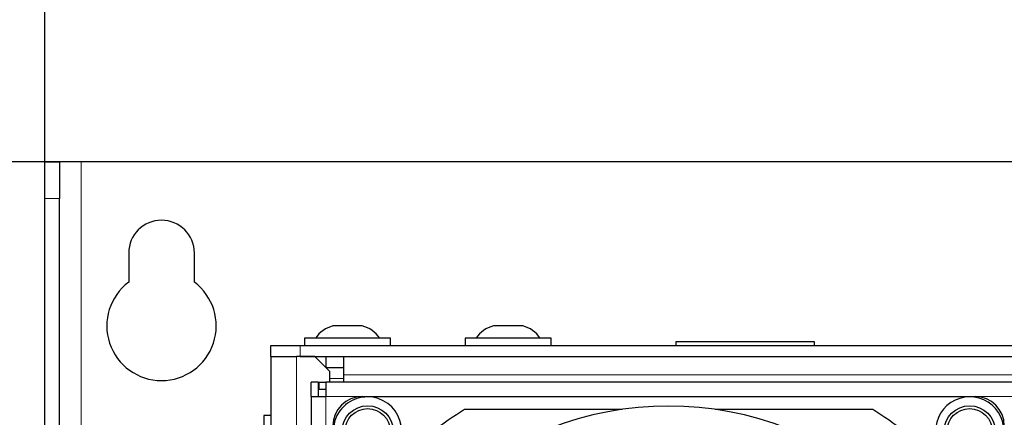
# Model space of a CAD drawing. Header units: millimetres. Extents: x 5 to 418, y 2 to 292.
# Tile 41 of 50: x 40 to 74, y 234 to 248. Entities that reach past the tile are written whole.
import ezdxf

# ---------------------------------------------------------------- set-up
doc = ezdxf.new("R2010")
doc.units = ezdxf.units.MM
doc.layers.add('SLD-0', color=7, linetype='Continuous')
doc.styles.add('SLDTEXTSTYLE1', font='TXT', dxfattribs={"width": 0.605})
doc.dimstyles.new('SLDDIMSTYLE0', dxfattribs={"dimtxt": 3.5, "dimasz": 3.5, "dimexe": 0, "dimexo": 0.0625, "dimgap": 0.875, "dimtad": 1, "dimlfac": 4, "dimrnd": 1e-09, "dimzin": 12, "dimdsep": 46, "dimtxsty": 'SLDTEXTSTYLE1', "dimsah": 1, "dimcen": 0.09, "dimadec": 0, "dimazin": 3, "dimtfac": 1, "dimtofl": 0, "dimtmove": 0, "dimatfit": 3, "dimfxl": 1, "dimfrac": 2, "dimtolj": 1, "dimtzin": 12, "dimarcsym": 0})

# ---------------------------------------------------------------- blocks, each defined once
blk = doc.blocks.new('_D')
at = {"layer": 'SLD-0', "color": 7}
for p, q in [((41.196, 241.631), (41.196, 260.881)), ((139.196, 241.631), (139.196, 260.881)), ((139.196, 259.881), (41.196, 259.881))]:
    blk.add_line(p, q, dxfattribs=at)
for points in [[(41.196, 259.881), (44.696, 259.421), (44.696, 260.341)], [(139.196, 259.881), (135.696, 260.341), (135.696, 259.421)]]:
    blk.add_solid(points, dxfattribs=at)
at = {"layer": 'SLD-0', "color": 7, "insert": (86.186, 264.393), "char_height": 3.5, "attachment_point": 1, "style": 'SLDTEXTSTYLE1'}
blk.add_mtext('392', dxfattribs=at)
blk = doc.blocks.new('_D_1')
at = {"layer": 'SLD-0', "color": 7}
for p, q in [((42.446, 242.881), (32.273, 242.881)), ((33.273, 242.881), (33.273, 92.881)), ((42.446, 92.881), (32.273, 92.881))]:
    blk.add_line(p, q, dxfattribs=at)
for points in [[(33.273, 242.881), (32.813, 239.381), (33.733, 239.381)], [(33.273, 92.881), (33.733, 96.381), (32.813, 96.381)]]:
    blk.add_solid(points, dxfattribs=at)
at = {"layer": 'SLD-0', "color": 7, "insert": (28.761, 163.871), "char_height": 3.5, "attachment_point": 1, "rotation": 90, "style": 'SLDTEXTSTYLE1'}
blk.add_mtext('600', dxfattribs=at)

msp = doc.modelspace()

# ---------------------------------------------------------------- linework, layer by layer
at = {"color": 7, "linetype": 'Continuous', "lineweight": 25}
for p, q in [((41.1961, 242.8752), (41.2023, 242.8815)), ((41.1961, 241.6315), (41.1961, 242.8752)), ((41.2023, 242.8815), (41.7065, 242.8815)), ((41.7065, 242.8815), (41.6961, 242.8752)), ((41.6961, 242.8752), (41.6961, 241.6315)), ((42.4461, 242.8815), (41.7065, 242.8815)), ((137.9461, 242.8815), (42.4461, 242.8815)), ((41.1961, 232.8528), (41.1961, 241.6315)), ((41.6961, 232.8528), (41.6961, 241.6315)), ((44.0711, 239.7565), (44.0711, 238.7565)), ((46.3211, 238.7565), (46.3211, 239.7565)), ((52.0711, 237.2565), (51.0711, 237.2565)), ((57.5711, 237.2565), (56.5711, 237.2565)), ((50.0961, 236.8315), (50.0961, 236.5815)), ((53.0461, 236.8315), (50.0961, 236.8315)), ((53.0461, 236.5815), (53.0461, 236.8315)), ((55.5961, 236.8315), (55.5961, 236.5815)), ((58.5461, 236.8315), (55.5961, 236.8315)), ((58.5461, 236.5815), (58.5461, 236.8315)), ((48.9461, 236.2065), (48.9461, 236.5815)), ((48.9461, 236.5815), (49.9461, 236.5815)), ((49.9461, 236.5815), (130.4461, 236.5815)), ((62.8211, 236.7065), (62.8211, 236.5815)), ((62.8815, 236.7065), (62.8211, 236.7065)), ((67.5711, 236.7065), (62.8815, 236.7065)), ((67.5711, 236.5815), (67.5711, 236.7065)), ((48.9461, 236.2065), (48.9461, 202.1565)), ((48.9461, 236.2065), (49.8211, 236.2065)), ((50.4461, 236.2065), (49.8211, 236.2065)), ((49.9461, 236.2065), (130.4461, 236.2065)), ((50.9461, 235.7065), (50.4461, 236.2065)), ((50.8211, 236.2065), (50.8211, 235.8315)), ((51.4461, 235.5815), (51.4461, 236.2065)), ((50.8211, 235.8315), (51.4461, 235.8315)), ((50.9461, 235.7065), (50.9461, 235.3315)), ((51.4461, 235.3315), (51.4461, 235.5815)), ((50.5711, 235.3315), (50.3211, 235.3315)), ((50.3211, 234.8315), (50.3211, 235.3315)), ((50.5711, 234.8315), (50.5711, 235.3315)), ((50.5961, 235.3315), (50.8211, 235.3315)), ((50.5961, 235.0815), (50.5961, 235.3315)), ((50.8211, 235.3315), (50.8211, 234.8315)), ((98.8211, 235.3315), (50.8211, 235.3315)), ((50.3211, 234.8315), (50.3211, 211.8315)), ((50.3211, 234.8315), (50.8211, 234.8315)), ((50.5961, 235.0815), (50.8211, 235.0815)), ((52.0711, 234.8315), (73.0711, 234.8315)), ((48.9461, 234.1815), (48.6961, 234.1815)), ((48.6961, 234.1815), (48.6961, 231.3546)), ((60.9823, 234.394), (55.5779, 234.394)), ((69.5642, 234.394), (64.1598, 234.394))]:
    msp.add_line(p, q, dxfattribs=at)
at = {"color": 7, "linetype": 'Continuous', "lineweight": 18}
for p, q in [((42.4461, 92.8814), (42.4461, 242.8815)), ((41.6961, 241.6315), (41.1961, 241.6315)), ((49.9461, 236.5815), (49.9461, 236.2065)), ((49.8211, 236.2065), (49.8211, 207.064)), ((128.9461, 235.5815), (51.4461, 235.5815)), ((51.4461, 235.4565), (50.9461, 235.4565)), ((50.8211, 234.8315), (50.8211, 211.8315)), ((52.0711, 234.8315), (50.8211, 234.8315)), ((76.5711, 234.8315), (73.0711, 234.8315))]:
    msp.add_line(p, q, dxfattribs=at)
at = {"color": 7, "linetype": 'Continuous', "lineweight": 25}
for centre, radius in [((52.2586, 233.644), 0.875), ((72.8836, 233.644), 0.875), ((52.2586, 233.644), 0.775), ((72.8836, 233.644), 0.775)]:
    msp.add_circle(centre, radius, dxfattribs=at)
for centre, radius, start, end in [((45.1961, 239.7565), 1.125, 0, 180), ((45.1961, 237.2565), 1.875, 126.8699, 53.1301), ((51.3086, 236.2851), 1, 103.74131, 146.88111), ((51.8335, 236.2851), 1, 33.11889, 76.25869), ((56.8086, 236.2851), 1, 103.74131, 146.88111), ((57.3335, 236.2851), 1, 33.11889, 76.25869), ((52.0711, 233.8315), 1, 90, 180), ((52.2523, 233.6502), 1.1716, 0, 287.91104), ((72.8898, 233.6502), 1.1716, 0, 197.91104), ((73.0711, 233.8315), 1, 0, 90), ((62.5711, 223.3315), 11.176, 46.13948, 133.86052), ((62.5711, 223.3315), 13.0875, 122.29889, 134.03176), ((62.5711, 223.3315), 13.0875, 45.98193, 57.70111)]:
    msp.add_arc(centre, radius, start, end, dxfattribs=at)

# ---------------------------------------------------------------- dimensions: what is measured, and where the dimension line sits
at = {"layer": 'SLD-0', "color": 7}
dim = msp.add_linear_dim(base=(41.1961, 259.8815), p1=(139.1961, 241.6315), p2=(41.1961, 241.6315), dimstyle='SLDDIMSTYLE0', dxfattribs=at)
dim.commit()
dim.dimension.update_dxf_attribs({"geometry": '_D', "text_midpoint": (90.1961, 259.8815), "dimtype": 160})
dim = msp.add_linear_dim(base=(33.273, 92.8815), p1=(42.4461, 242.8815), p2=(42.4461, 92.8815), angle=90, dimstyle='SLDDIMSTYLE0', dxfattribs=at)
dim.commit()
dim.dimension.update_dxf_attribs({"geometry": '_D_1', "text_midpoint": (33.273, 167.8815), "dimtype": 160})

doc.saveas('drawing.dxf')
